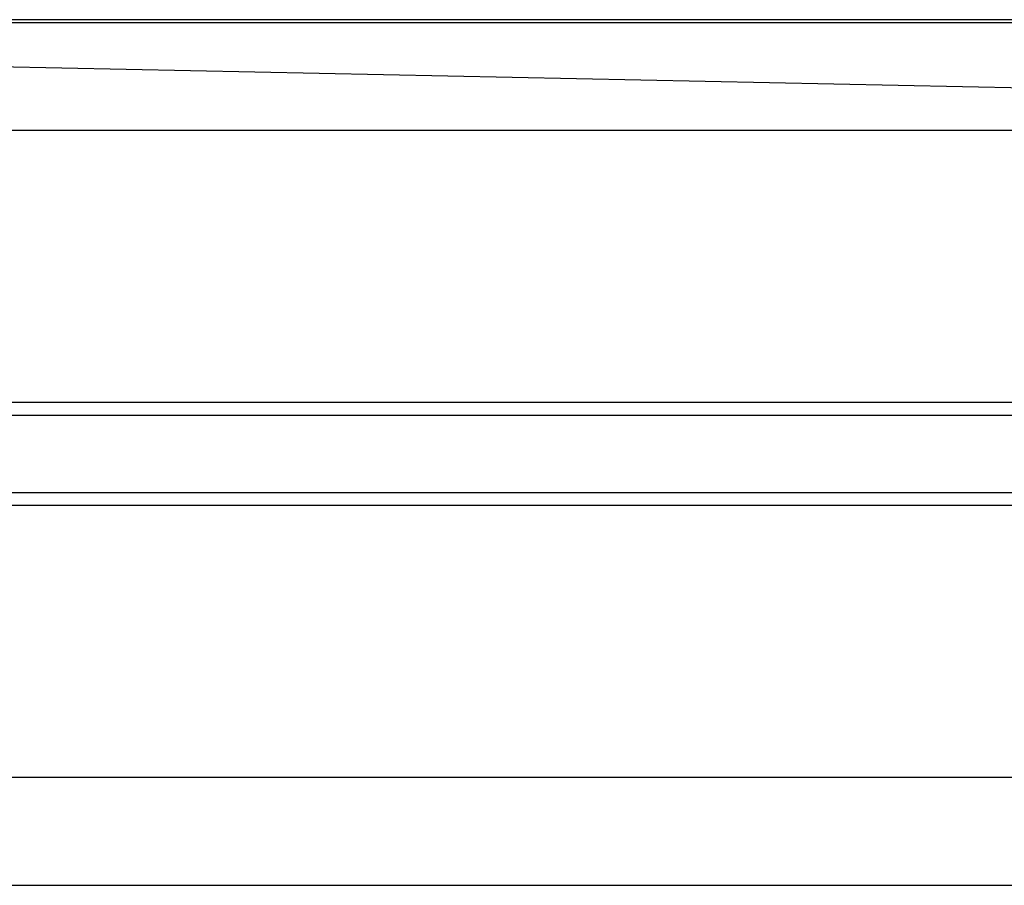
# Model space of a CAD drawing. Header units: millimetres. Extents: x -653 to -103, y 0 to 350.
# Tile 49 of 112: x -528 to -510, y 318 to 334. Entities that reach past the tile are written whole.
import ezdxf

# ---------------------------------------------------------------- set-up
doc = ezdxf.new("R2010")
doc.units = ezdxf.units.MM
doc.layers.add('Level Side Table Ferm Living', color=7, linetype='Continuous', true_color=0x000000)

msp = doc.modelspace()

# ---------------------------------------------------------------- linework, layer by layer
at = {"layer": 'Level Side Table Ferm Living'}
for p, q in [((-223.937, 333.944, 215.949), (-606.937, 333.944, 215.949)), ((-148.937, 334, 440), (-531.937, 334, 440)), ((-532.112, 333.212, 8.167), (-224.065, 326.794, 8.167)), ((-223.937, 331.958, 215.712), (-606.937, 331.958, 215.712)), ((-223.937, 326.949, 207.056), (-606.937, 326.949, 207.056)), ((-223.937, 326.712, 209.042), (-606.937, 326.712, 209.042)), ((-223.937, 325.288, 220.958), (-606.937, 325.288, 220.958)), ((-223.937, 325.051, 222.943), (-606.937, 325.051, 222.944)), ((-223.937, 320.042, 214.288), (-606.937, 320.042, 214.288)), ((-223.937, 318.056, 214.051), (-606.937, 318.056, 214.051))]:
    msp.add_line(p, q, dxfattribs=at)

doc.saveas('drawing.dxf')
